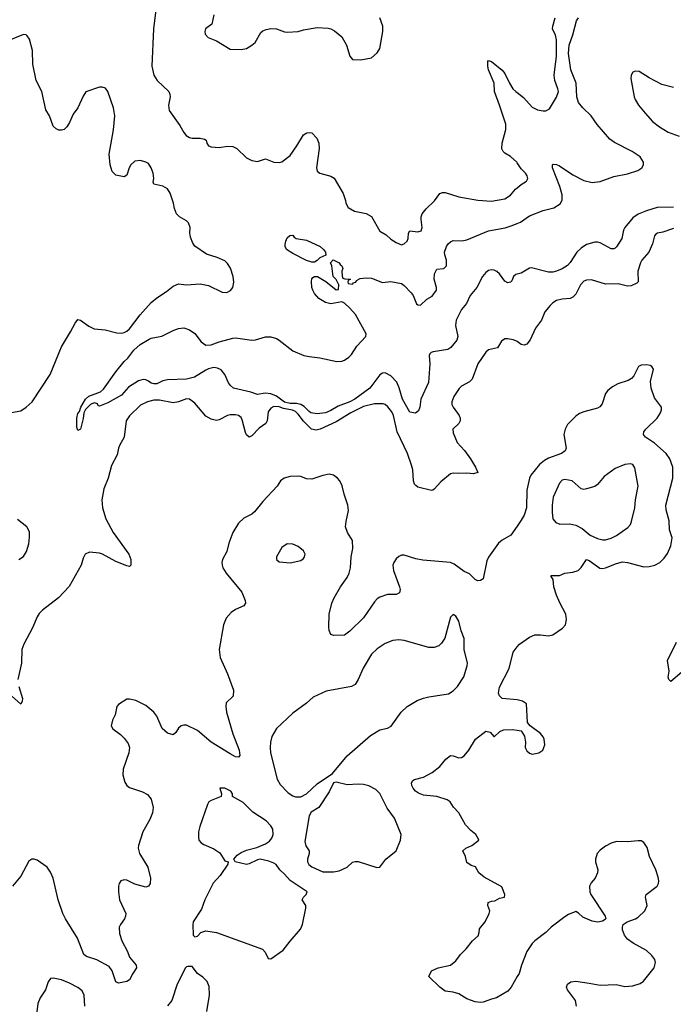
# Model space of a CAD drawing. Header units: inches. Extents: x 1839270 to 1929235, y 762242 to 910350.
# Tile 19 of 256: x 1866343 to 1871148, y 771883 to 779117. Entities that reach past the tile are written whole.
import ezdxf

# ---------------------------------------------------------------- set-up
doc = ezdxf.new("R2010")
doc.units = ezdxf.units.IN
doc.header["$MEASUREMENT"] = 0
doc.layers.add('B8767', color=7, linetype='Continuous')
doc.layers.add('B8777', color=7, linetype='Continuous')

msp = doc.modelspace()

# ---------------------------------------------------------------- linework, layer by layer
at = {"layer": 'B8767', "color": 5}
for points, elevation in [([(1867343.2, 779190), (1867325.5, 779050), (1867314.8, 778774.8), (1867329.1, 778710), (1867352.9, 778670), (1867438.7, 778590), (1867447.4, 778570), (1867448.8, 778550), (1867436.5, 778490), (1867441.3, 778450), (1867520.2, 778340.2), (1867548.2, 778288.2), (1867565.5, 778265.5), (1867590, 778251), (1867610, 778246.3), (1867670, 778246.2), (1867700.3, 778240.3), (1867712.3, 778232.3), (1867718.9, 778210), (1867731.2, 778191.2), (1867750, 778182.8), (1867810, 778177.2), (1867870, 778188.9), (1867910, 778186.7), (1867938, 778170), (1868010, 778102.8), (1868050, 778082), (1868090, 778076.3), (1868150, 778094), (1868210, 778070.5), (1868250, 778068.4), (1868270, 778074), (1868330, 778120.4), (1868380.9, 778190), (1868429.8, 778270.2), (1868454.7, 778285.3), (1868470, 778289.1), (1868490, 778285.5), (1868526.4, 778246.4), (1868541.7, 778210), (1868543.3, 778170), (1868523.6, 778030), (1868530, 778004.9), (1868550, 777988.7), (1868630, 777968.4), (1868653.6, 777953.6), (1868721.4, 777841.4), (1868738, 777790), (1868739.1, 777770), (1868756.3, 777736.3), (1868804.7, 777710), (1868890, 777692.4), (1868930, 777670.5), (1868990, 777563.8), (1869036.7, 777536.7), (1869070, 777506), (1869110, 777479.1), (1869150, 777463), (1869170, 777470.5), (1869191.1, 777488.9), (1869198, 777510), (1869201.6, 777550), (1869210, 777566.8), (1869270, 777559.3), (1869293.1, 777566.9), (1869300.9, 777590), (1869294.5, 777650), (1869294.5, 777670), (1869300.7, 777690), (1869330, 777727.3), (1869393.1, 777786.9), (1869430, 777840.5), (1869450, 777848.2), (1869470, 777848.4), (1869570, 777814.9), (1869710, 777790.7), (1869810, 777784.9), (1869910, 777800.4), (1869950.9, 777829.1), (1869988.2, 777871.8), (1870000, 777881.9)], 580), ([(1867770, 779152.7), (1867754.4, 779085.6), (1867708.2, 779050), (1867703, 779030), (1867706, 779010), (1867727.7, 778987.7), (1867790, 778962.6), (1867890, 778900.7), (1867970, 778898), (1868010, 778906), (1868050, 778930.3), (1868072.6, 778950), (1868115.8, 779024.2), (1868130, 779035.8), (1868154.9, 779045.1), (1868190, 779051.7), (1868230, 779050.3), (1868288.4, 779028.4), (1868310, 779026), (1868390, 779030.2), (1868430, 779042.7), (1868530, 779060.9), (1868610, 779054.6), (1868630.1, 779050.1), (1868656.7, 779036.7), (1868710.8, 778990.8), (1868744.9, 778930), (1868769.1, 778849.1), (1868790, 778825.5), (1868850, 778822), (1868930, 778837.1), (1868970, 778873), (1868990, 778906.8), (1869011.1, 779030), (1869011.1, 779070), (1868990, 779131.5)], 620), ([(1866254.4, 776225.6), (1866350, 776243.2), (1866390.9, 776270), (1866434.5, 776310), (1866567.8, 776510), (1866650, 776714.8), (1866716.5, 776823.5), (1866750, 776887.7), (1866770, 776914), (1866790, 776910.7), (1866850, 776866.4), (1866890, 776846), (1866970, 776838.4), (1867055.6, 776815.6), (1867090, 776814.9), (1867110, 776819.6), (1867130, 776828.2), (1867150, 776846.3), (1867227.2, 776950), (1867310, 777038.7), (1867350, 777073.4), (1867420.9, 777119.1), (1867470, 777160.5), (1867510, 777175.5), (1867570, 777170.4), (1867670, 777175.5), (1867730, 777163.8), (1867830, 777116.3), (1867866.6, 777113.4), (1867892.9, 777127.1), (1867909.3, 777150), (1867917, 777190), (1867912, 777230), (1867891.2, 777291.2), (1867870, 777325.2), (1867850, 777346), (1867795.3, 777370), (1867715.6, 777395.6), (1867630, 777454), (1867615.6, 777475.6), (1867598.9, 777518.9), (1867594.3, 777550), (1867595.8, 777590), (1867583.9, 777623.9), (1867570, 777639.6), (1867517, 777670), (1867496.2, 777690), (1867480.9, 777730), (1867474.5, 777770), (1867450, 777844), (1867430, 777874.5), (1867394.9, 777894.9), (1867329.2, 777910), (1867324.2, 777924.2), (1867328.5, 777951.6), (1867324.4, 777990), (1867309.7, 778030), (1867290, 778059.6), (1867270, 778071.1), (1867230, 778082), (1867190, 778076.9), (1867159.3, 778050), (1867146.7, 778030), (1867130, 777975.3), (1867110, 777962.7), (1867050, 777974.5), (1867021.5, 778001.5), (1867007.1, 778050), (1867000.4, 778130), (1867032.6, 778307.4), (1867042.5, 778410), (1867031.6, 778470), (1866991.6, 778590), (1866973.4, 778613.4), (1866950, 778622), (1866930, 778620.8), (1866830, 778586.9), (1866810, 778555.1), (1866769.6, 778470.4), (1866736.2, 778423.8), (1866710, 778363), (1866690, 778331.2), (1866670, 778311.2), (1866650, 778305.1), (1866630, 778305.6), (1866610, 778314.7), (1866590, 778336.2), (1866561.8, 778410), (1866534.7, 778454.7), (1866506.3, 778590), (1866464.1, 778670), (1866440.4, 778790), (1866437.7, 778890), (1866413.7, 778973.7), (1866398.4, 778998.4), (1866390, 779006.2), (1866370, 779009), (1866250, 778958.6)], 580), ([(1870000, 778065.7), (1869997, 778070), (1869950, 778112), (1869910, 778136), (1869896, 778150), (1869887.6, 778167.6), (1869889.6, 778210), (1869916.9, 778310), (1869916.5, 778350), (1869870.8, 778489.2), (1869832, 778590), (1869829.8, 778650), (1869788.8, 778750), (1869783.5, 778776.5), (1869784, 778810), (1869790, 778818), (1869810, 778811.3), (1869890, 778746.8), (1869910, 778722.8), (1869943.2, 778650), (1869968.7, 778610), (1869990, 778588.8), (1870000, 778581.4)], 580), ([(1870000, 777247.7), (1869990, 777245.6), (1869972.7, 777230), (1869960.7, 777199.3), (1869950, 777189.2), (1869930, 777185.2), (1869910, 777195.1), (1869869.7, 777250), (1869850, 777267.4), (1869830, 777277.6), (1869810, 777279.8), (1869790, 777273.6), (1869770, 777259.8), (1869744, 777230), (1869703.2, 777150), (1869653.4, 777090), (1869627.9, 777032.1), (1869590, 776987.6), (1869550.2, 776910), (1869546.5, 776870), (1869564.5, 776790), (1869556.6, 776763.4), (1869510.9, 776709.1), (1869490, 776694.2), (1869382, 776678), (1869367.2, 776672.8), (1869358.3, 776661.7), (1869353.4, 776650), (1869358.5, 776590), (1869347.2, 776452.8), (1869291.5, 776328.5), (1869283.6, 776270), (1869275.3, 776244.7), (1869253.3, 776226.7), (1869210, 776234.7), (1869157.2, 776330), (1869133.1, 776413.1), (1869114, 776454), (1869070, 776501.1), (1869030, 776522.7), (1869010, 776521), (1868990, 776508.5), (1868917.6, 776410), (1868807, 776330), (1868769.2, 776310), (1868683.3, 776276.7), (1868630, 776245.9), (1868590, 776228.8), (1868530, 776220.7), (1868484.1, 776230), (1868470, 776238.5), (1868434.9, 776274.9), (1868410, 776291.1), (1868377.5, 776297.5), (1868330, 776297.1), (1868290, 776306.2), (1868230, 776351.6), (1868190, 776369.1), (1868147.5, 776372.5), (1868090, 776364.7), (1868041.1, 776381.1), (1867915.1, 776410), (1867891.5, 776430), (1867877.4, 776450), (1867849.8, 776509.8), (1867823.7, 776543.7), (1867798, 776558), (1867770, 776562.6), (1867730, 776552.9), (1867710, 776543.1), (1867628, 776490), (1867570, 776475.7), (1867428.1, 776471.9), (1867395, 776465), (1867350, 776442.4), (1867330, 776440.7), (1867310, 776446.6), (1867290, 776462.7), (1867270, 776471.2), (1867250, 776472.6), (1867216.6, 776463.4), (1867142.8, 776417.2), (1867090, 776359.3), (1866990, 776302.7), (1866930, 776278), (1866920.4, 776280.4), (1866915.3, 776295.3), (1866900.4, 776300.4), (1866890, 776301.2), (1866862.8, 776290), (1866827.5, 776252.5), (1866814.8, 776230), (1866810, 776186), (1866790.6, 776110), (1866770, 776099), (1866763.9, 776123.9), (1866763.6, 776190), (1866770, 776224.7), (1866782, 776238), (1866793.2, 776270), (1866826, 776330), (1866850, 776351.5), (1866937.7, 776382.3), (1866957.7, 776402.3), (1867050, 776530.3), (1867110, 776605.7), (1867137, 776630), (1867182.4, 776690), (1867228.4, 776730), (1867294.5, 776770), (1867310, 776776.9), (1867388.2, 776791.8), (1867470, 776834), (1867510, 776847.3), (1867550, 776853), (1867590, 776838), (1867630, 776810.6), (1867676.3, 776750), (1867710, 776725.7), (1867750, 776728.9), (1867809.8, 776750.3), (1867910, 776776.9), (1867930, 776779), (1868050, 776761.8), (1868075.5, 776764.5), (1868150, 776786), (1868190, 776787.9), (1868230, 776774.2), (1868250, 776762.4), (1868350, 776683.6), (1868430.7, 776650.7), (1868470, 776642), (1868550, 776633.5), (1868673.4, 776606.6), (1868710, 776607.6), (1868730, 776614.9), (1868762.8, 776637.2), (1868781.8, 776658.2), (1868821.5, 776718.5), (1868888.4, 776790), (1868890.8, 776810), (1868810.9, 776950.9), (1868770, 776999), (1868730, 777033.6), (1868710, 777044.5), (1868630.3, 777029.7), (1868590, 777038.7), (1868542, 777070), (1868510, 777106.3), (1868496.9, 777130), (1868489.7, 777150.3), (1868486.8, 777193.2), (1868490, 777214), (1868496.4, 777223.6), (1868510, 777231.3), (1868530.9, 777230.9), (1868593.2, 777193.2), (1868670, 777132), (1868686, 777134), (1868688, 777170), (1868668.4, 777208.4), (1868648, 777230), (1868638, 777310), (1868628, 777330), (1868648, 777352), (1868690, 777330.8), (1868698, 777318), (1868710.7, 777310), (1868718, 777290), (1868711.3, 777270), (1868712.7, 777232.7), (1868718, 777218), (1868732.7, 777212.7), (1868774, 777210), (1868758, 777202), (1868754, 777190), (1868758, 777178), (1868790, 777174), (1868796.4, 777183.6), (1868814, 777190), (1868818, 777202), (1868844.7, 777215.3), (1868890, 777221.1), (1868930, 777217.6), (1869010, 777186.7), (1869070, 777194.9), (1869150, 777178.5), (1869170, 777164.2), (1869220.9, 777110), (1869234.6, 777090), (1869260.4, 777030), (1869270, 777021.3), (1869290, 777019.3), (1869335.7, 777064.3), (1869374.8, 777085.2), (1869405.7, 777130), (1869407.1, 777150), (1869389.9, 777209.9), (1869392.5, 777250), (1869410, 777284.2), (1869461.2, 777290), (1869481.3, 777310), (1869481.3, 777350), (1869467.1, 777390), (1869466.2, 777410), (1869479.2, 777450), (1869492.8, 777470), (1869510, 777484.9), (1869530, 777494), (1869592.1, 777492.1), (1869630, 777498.9), (1869790, 777565), (1869910.8, 777589.2), (1869956.7, 777603.3), (1870000, 777620.7)], 560), ([(1870000, 776751.9), (1869990, 776758.7), (1869970, 776766), (1869930, 776773.6), (1869910, 776772), (1869883.7, 776756.3), (1869854.3, 776705.7), (1869790, 776692), (1869770, 776675.1), (1869710, 776589.5), (1869670, 776477), (1869650, 776457.6), (1869590, 776425.1), (1869572.5, 776407.5), (1869533.1, 776350), (1869518.7, 776310), (1869520.3, 776290), (1869528.7, 776270), (1869572.2, 776210), (1869580.4, 776190), (1869580.5, 776170), (1869570.8, 776150), (1869526.7, 776110), (1869530, 776082.8), (1869558.4, 776010), (1869612, 775952), (1869657.4, 775890), (1869693.7, 775830), (1869710.5, 775790), (1869679, 775781), (1869630, 775786), (1869570, 775783.1), (1869530, 775786.6), (1869510, 775780.9), (1869438, 775722), (1869390, 775667), (1869378.6, 775661.4), (1869370, 775658.7), (1869270, 775683.6), (1869253.7, 775693.7), (1869245.2, 775705.2), (1869236.8, 775730), (1869231.6, 775810), (1869223.9, 775843.9), (1869193.1, 775930), (1869118.2, 776090), (1869091.4, 776210), (1869077.3, 776237.3), (1869050, 776273), (1869030, 776289.7), (1869014.9, 776294.9), (1868950, 776294.5), (1868870, 776275), (1868777.1, 776230), (1868670, 776163.8), (1868550.8, 776109.2), (1868522.6, 776102.6), (1868488.9, 776110), (1868430, 776166.4), (1868390, 776219.9), (1868370, 776237.6), (1868347.7, 776247.7), (1868281.4, 776261.4), (1868250, 776273.1), (1868210, 776274.9), (1868190, 776263.8), (1868170, 776235.1), (1868161.6, 776170), (1868151.5, 776150), (1868104.1, 776115.9), (1868050, 776058.9), (1868030, 776049.6), (1868010, 776067), (1868003.3, 776083.3), (1867978.5, 776178.5), (1867970, 776193.6), (1867950, 776209.7), (1867930, 776214.7), (1867890, 776215.1), (1867870, 776209.7), (1867810, 776176.9), (1867790, 776173.3), (1867750, 776181.3), (1867710, 776203.6), (1867630, 776300.5), (1867590, 776328.4), (1867570, 776330.8), (1867510, 776309.8), (1867470, 776303.5), (1867370, 776322.7), (1867330, 776320.9), (1867282.8, 776310), (1867230, 776285.1), (1867150, 776205.7), (1867126.5, 776170), (1867110.3, 776050), (1867076.4, 775990), (1867068, 775970), (1867058.8, 775921.2), (1867017.5, 775842.5), (1866992.2, 775750), (1866962, 775670), (1866945.5, 775590), (1866950.3, 775530), (1866975.3, 775450), (1867030.2, 775350), (1867145.5, 775190), (1867159.6, 775150), (1867160.5, 775110), (1867150, 775100.7), (1867130, 775105.3), (1867050, 775137.3), (1866951.6, 775190), (1866930, 775197.2), (1866855.2, 775204.8), (1866824.9, 775190), (1866810, 775162), (1866795.3, 775110), (1866706.8, 774953.2), (1866628, 774870), (1866510, 774780.1), (1866485.3, 774754.7), (1866470.1, 774730), (1866436.6, 774650), (1866372.3, 774530), (1866359.4, 774490), (1866356.2, 774390), (1866328, 774270)], 580), ([(1870000, 775397.3), (1869954, 775330), (1869890, 775292.4), (1869862, 775270), (1869790, 775169.5), (1869777.4, 775142.6), (1869748.9, 775010), (1869730, 774996.1), (1869710, 774994.6), (1869690, 775003.5), (1869650, 775045.1), (1869610, 775063.8), (1869536.5, 775116.5), (1869510, 775128), (1869305.2, 775145.2), (1869255.8, 775155.8), (1869170, 775182.7), (1869150, 775182), (1869130, 775172.9), (1869110, 775155.4), (1869092.9, 775130), (1869086.4, 775110), (1869090.3, 775070), (1869134.9, 774950), (1869138.4, 774930), (1869133.8, 774906.2), (1869110, 774895.1), (1869045.9, 774894.2), (1868990, 774873.6), (1868970, 774861.6), (1868950, 774839.5), (1868870, 774723), (1868770, 774625.1), (1868730, 774594.5), (1868652.5, 774592.5), (1868630, 774601.2), (1868617, 774630), (1868614.2, 774654.2), (1868616.9, 774750), (1868637.6, 774830), (1868653.6, 774870), (1868701.6, 774950), (1868750, 775019.3), (1868765.1, 775050), (1868774, 775090), (1868779.8, 775170), (1868792.3, 775232.2), (1868789.6, 775290), (1868753.3, 775350), (1868738.7, 775390), (1868742, 775430), (1868758.7, 775510), (1868754.2, 775550), (1868727.1, 775630), (1868712.6, 775692.6), (1868695.1, 775730), (1868679.3, 775750), (1868650, 775771.8), (1868618.3, 775778.3), (1868570, 775768.4), (1868490, 775742), (1868450, 775744.2), (1868410, 775761.6), (1868383.9, 775763.9), (1868330, 775762), (1868286, 775750), (1868259.1, 775730), (1868234.9, 775690), (1868130, 775576.2), (1868070, 775500.5), (1868050, 775485.1), (1867990, 775454.3), (1867950, 775417.6), (1867908.9, 775350), (1867880.3, 775270), (1867864.9, 775210), (1867834.3, 775150), (1867828.9, 775130), (1867830.3, 775110.3), (1867835.3, 775090), (1867860.3, 775050), (1867976, 774910), (1868001.3, 774850), (1868002.4, 774830), (1867990, 774809.6), (1867930, 774782.6), (1867897.6, 774762.4), (1867860.8, 774719.2), (1867841.3, 774670), (1867809.2, 774490), (1867817.3, 774430), (1867871.2, 774311.2), (1867915.5, 774190), (1867912.4, 774147.6), (1867861.6, 774098.4), (1867857.1, 774070), (1867863.7, 774030), (1867910.2, 773870.2), (1867954.9, 773750), (1867960.5, 773710), (1867950, 773698), (1867930, 773702), (1867890, 773722.2), (1867750, 773809.8), (1867650, 773895.4), (1867570, 773934), (1867550, 773935.1), (1867530, 773929.4), (1867510, 773912.7), (1867490, 773881.2), (1867470, 773863.7), (1867430, 773876.2), (1867389.6, 773910), (1867350, 773999.3), (1867329.5, 774030), (1867270, 774078.4), (1867195.9, 774115.9), (1867150, 774126), (1867130, 774125.2), (1867070, 774086), (1867056.3, 774070), (1867045.5, 774010), (1867023.8, 773970), (1867016.3, 773930), (1867026.9, 773906.9), (1867084.9, 773864.9), (1867110, 773837.3), (1867139.1, 773799.1), (1867148.7, 773770), (1867145.3, 773730), (1867102.4, 773610), (1867101.6, 773570), (1867115.3, 773515.3), (1867130.3, 773490.3), (1867150, 773475.5), (1867244.8, 773444.8), (1867283.4, 773423.4), (1867308.2, 773390), (1867324.9, 773330), (1867319.1, 773290), (1867299.3, 773240.7), (1867248.7, 773150), (1867216.4, 773050), (1867214, 773030), (1867224.2, 772990), (1867285.2, 772890), (1867305.3, 772810), (1867301.3, 772770), (1867288.8, 772751.2), (1867270, 772744), (1867190, 772766.6), (1867130, 772795.6), (1867110, 772797), (1867086.8, 772790), (1867073.4, 772770), (1867068.5, 772751.5), (1867068.5, 772710), (1867077, 772650), (1867122, 772550), (1867121.3, 772530), (1867112.4, 772510), (1867083.1, 772470), (1867074.9, 772450), (1867076.7, 772403.3), (1867092.9, 772350), (1867135.6, 772270), (1867150.3, 772230), (1867198.4, 772170), (1867200.4, 772150), (1867173.7, 772110), (1867150, 772062), (1867130, 772049.7), (1867070, 772038.4), (1867048.3, 772048.3), (1867023.5, 772130), (1867000, 772160), (1866910, 772208.9), (1866834.4, 772234.4), (1866813, 772250), (1866767.5, 772370), (1866679.3, 772510), (1866660.3, 772550), (1866624.8, 772650), (1866588.7, 772808.7), (1866570, 772855.1), (1866543.7, 772890), (1866470, 772940.9), (1866450, 772949.3), (1866430.8, 772949.2), (1866410, 772935.3), (1866350, 772825.2), (1866290.6, 772750)], 620), ([(1866336.9, 775150), (1866370, 775173.1), (1866391.7, 775210), (1866410, 775266.8), (1866415.8, 775315.8), (1866413.9, 775353.9), (1866396.1, 775390), (1866325.6, 775445.7)], 580), ([(1870000, 774119.4), (1869890, 774129.5), (1869870, 774149.2), (1869863.1, 774170), (1869870, 774213), (1869940.5, 774350), (1869969.6, 774470), (1870000, 774509.1)], 620), ([(1866337.3, 774217.3), (1866362.4, 774130), (1866360.5, 774110), (1866350, 774089), (1866260.5, 774170)], 580), ([(1870000, 772086.5), (1869954.4, 772010), (1869930, 771980.7), (1869848.6, 771931.4), (1869810, 771921.6), (1869750, 771897.6), (1869730, 771895.6), (1869690, 771900.7), (1869630, 771922.9), (1869570, 771960.7), (1869530, 771972), (1869470, 771979.3), (1869430, 772009.4), (1869350, 772088), (1869369.2, 772130), (1869418, 772150), (1869510, 772170.6), (1869550, 772202.8), (1869582.7, 772250), (1869623.7, 772290), (1869672, 772350), (1869713.4, 772386.6), (1869721.3, 772410), (1869723.5, 772436.5), (1869763.7, 772490), (1869794.5, 772550), (1869798.4, 772570), (1869785.1, 772610), (1869787.7, 772630), (1869810, 772640.3), (1869835.6, 772644.4), (1869870, 772662.8), (1869906, 772670), (1869908.7, 772690), (1869886.6, 772746.6), (1869757.7, 772817.7), (1869718, 772850), (1869692.3, 772892.3), (1869662.5, 772902.5), (1869630, 772925.2), (1869621, 772970), (1869600.9, 773010), (1869621.2, 773030), (1869665.2, 773050), (1869718, 773090), (1869716.4, 773096.4), (1869695.3, 773130), (1869659.1, 773159.1), (1869620.8, 773200.8), (1869572, 773290), (1869532.3, 773332.2), (1869507, 773370), (1869485.7, 773385.7), (1869409.8, 773409.8), (1869310, 773418.8), (1869273.4, 773433.4), (1869251.1, 773450), (1869235.3, 773470), (1869226, 773490), (1869223.5, 773510), (1869232.3, 773527.8), (1869245, 773535), (1869310, 773551.6), (1869374.5, 773585.4), (1869430.8, 773629.2), (1869475.2, 773684.8), (1869509.6, 773710.4), (1869530, 773708), (1869570, 773693), (1869590, 773695.5), (1869610, 773707.7), (1869644.5, 773750), (1869692.3, 773830), (1869770, 773890.8), (1869801.4, 773881.4), (1869830, 773847.3), (1869871.6, 773888.4), (1869899.5, 773900.5), (1869962.9, 773902.9), (1870000, 773896.9)], 620), ([(1867717.2, 771830), (1867739, 771950), (1867734.6, 772014.6), (1867722, 772050), (1867690, 772082), (1867650, 772108.7), (1867610, 772161.2), (1867578.5, 772161.5), (1867570, 772159.3), (1867562, 772150), (1867500.7, 772030), (1867460.5, 771910), (1867430, 771872.7)], 640), ([(1866820.5, 771870), (1866816.3, 771950), (1866801.4, 771981.4), (1866770, 772007.3), (1866710, 772038), (1866650, 772062), (1866590, 772076), (1866570, 772073.2), (1866552.7, 772047.3), (1866532, 771990), (1866493.8, 771930), (1866475.8, 771890), (1866468.9, 771828.9)], 640)]:
    msp.add_lwpolyline(points, dxfattribs=dict(at, elevation=elevation))
for points, elevation in [([(1868490, 777335.3), (1868451.6, 777348.4), (1868350, 777399.3), (1868305.2, 777430), (1868294, 777450), (1868294.6, 777465.4), (1868298, 777490), (1868310, 777514), (1868328.7, 777531.3), (1868350, 777534), (1868359.6, 777519.6), (1868374, 777510), (1868450, 777497.3), (1868550.8, 777450), (1868576, 777430), (1868591, 777410), (1868592, 777388), (1868550, 777368.7), (1868530, 777348.7), (1868510, 777335.3)], 560), ([(1868310, 775266.6), (1868270, 775239), (1868230.8, 775170), (1868231, 775150), (1868250, 775134.8), (1868330, 775126.8), (1868410, 775144.4), (1868430, 775159.1), (1868436.9, 775170), (1868440.5, 775190), (1868430, 775214.5), (1868390, 775247.6), (1868350, 775262.9)], 640), ([(1869530, 774748), (1869510, 774728), (1869466.9, 774573.1), (1869444.2, 774535.8), (1869422.9, 774517.1), (1869390, 774504.2), (1869350, 774505.4), (1869170, 774555.4), (1869130, 774562), (1869084.5, 774555.5), (1869030, 774534.7), (1868970, 774495.1), (1868930, 774455.6), (1868866.5, 774353.5), (1868831.2, 774268.8), (1868807.8, 774232.2), (1868782.6, 774217.4), (1868596.1, 774183.9), (1868499.9, 774140.1), (1868450, 774095.1), (1868350, 774022.9), (1868231.3, 773908.7), (1868196.4, 773850), (1868186.7, 773810), (1868183.7, 773770), (1868187.6, 773730), (1868236.1, 773536.1), (1868256.8, 773496.8), (1868316.2, 773436.2), (1868350, 773415.3), (1868370, 773408.5), (1868410, 773408.2), (1868450, 773430.5), (1868530, 773503), (1868641.2, 773578.8), (1868751.1, 773708.9), (1868922, 773858), (1868990, 773899.5), (1869047.5, 773912.5), (1869073.4, 773926.6), (1869146.3, 774030), (1869190, 774071.7), (1869264.7, 774115.3), (1869310, 774132.9), (1869350, 774143.1), (1869495.6, 774164.4), (1869530, 774185.5), (1869560.8, 774219.2), (1869607.3, 774290), (1869631.3, 774368.7), (1869633.6, 774390), (1869609.3, 774490), (1869609.3, 774570), (1869586.8, 774626.8), (1869570, 774698), (1869550, 774735.3)], 640), ([(1868670, 773516), (1868650.6, 773509.4), (1868616.7, 773443.3), (1868542.8, 773330), (1868486.1, 773293.9), (1868470, 773268.7), (1868438.8, 773078.8), (1868446.8, 773046.8), (1868470.5, 773010.5), (1868470.4, 772990), (1868459.3, 772950), (1868459.5, 772930), (1868468.4, 772910), (1868490, 772892.4), (1868570, 772857.3), (1868650, 772855.5), (1868690, 772864.9), (1868749.6, 772890.4), (1868790, 772927.7), (1868810, 772933.4), (1868830, 772933.4), (1868967.3, 772887.3), (1868990, 772890.6), (1869033.6, 772950), (1869109.6, 773010.4), (1869142.9, 773090), (1869147.3, 773130), (1869097, 773250), (1869044, 773324), (1868990, 773432), (1868960.6, 773460.6), (1868910, 773488), (1868870, 773498.3), (1868830, 773501.1), (1868750, 773495.1)], 640), ([(1867850, 773471.6), (1867814, 773470), (1867826, 773430), (1867824.7, 773410), (1867750, 773381.6), (1867733.4, 773370), (1867723.8, 773350), (1867666.7, 773190), (1867658, 773150), (1867656.3, 773110), (1867660.7, 773090), (1867676, 773070), (1867696.4, 773056.4), (1867770, 773026.4), (1867815.1, 772995.1), (1867850, 772938), (1867874, 772930), (1867872, 772912), (1867815.5, 772830), (1867766, 772774), (1867704.9, 772650), (1867678.7, 772581.3), (1867618.8, 772490), (1867614.8, 772470), (1867618, 772390), (1867630, 772378), (1867650, 772384.7), (1867675.3, 772410), (1867710, 772423), (1867790, 772411.8), (1868128.3, 772288.3), (1868146.9, 772266.9), (1868170, 772218.8), (1868190, 772217.3), (1868279.5, 772280.5), (1868330, 772346.8), (1868406, 772434), (1868422.7, 772470), (1868447, 772590), (1868445.2, 772610), (1868418, 772650), (1868428, 772670), (1868449, 772690), (1868455.3, 772710), (1868330, 772792.3), (1868290, 772839), (1868254, 772870), (1868228.7, 772910), (1868210, 772921.2), (1868174.8, 772934.8), (1868110, 772948.7), (1868090, 772944), (1868030, 772914), (1868010, 772909.2), (1867926, 772930), (1867918, 772950), (1867942, 772978), (1867970, 772998), (1868010, 773014.8), (1868084.8, 773035.2), (1868150, 773062), (1868178.3, 773081.7), (1868196.4, 773103.6), (1868206.3, 773130), (1868203.1, 773170), (1868190, 773194.7), (1868154, 773230), (1868055.5, 773295.5), (1867985.2, 773365.2), (1867908, 773410), (1867908, 773430), (1867894, 773450)], 640)]:
    msp.add_lwpolyline(points, close=True, dxfattribs=dict(at, elevation=elevation))
at = {"layer": 'B8777', "color": 5}
for points, elevation in [([(1870000, 777620.7), (1870023.1, 777630), (1870090, 777677.3), (1870190, 777715), (1870270, 777734.7), (1870316.6, 777763.4), (1870329.8, 777790.2), (1870329.8, 777830), (1870312.5, 777892.5), (1870260.5, 778030), (1870259.3, 778050), (1870264.7, 778055.3), (1870290, 778052.9), (1870310, 778043.1), (1870410, 777978.6), (1870490, 777936.9), (1870550, 777921.5), (1870610.6, 777929.4), (1870710, 777964.5), (1870810, 777985), (1870886, 778010), (1870915.6, 778030), (1870927.8, 778050), (1870928, 778070), (1870903.5, 778110), (1870844.7, 778150), (1870714.6, 778214.6), (1870679.9, 778239.9), (1870587.2, 778347.2), (1870543.4, 778410), (1870481.7, 778470), (1870449.9, 778509.9), (1870439, 778550), (1870433, 778650), (1870394.8, 778750), (1870375.8, 778870), (1870380.8, 778930), (1870410, 779005.7), (1870436.5, 779110), (1870449.9, 779130.1)], 560), ([(1870000, 778581.4), (1870046.9, 778546.9), (1870110, 778475.3), (1870150, 778455.5), (1870190, 778447.3), (1870210, 778446.8), (1870237.6, 778462.4), (1870290, 778548), (1870302.3, 778590), (1870299.7, 778610), (1870276.2, 778670), (1870270.6, 778710.5), (1870288.4, 778850), (1870289.9, 778969.9), (1870282.5, 779002.5), (1870260.4, 779050), (1870261, 779070), (1870279.3, 779130)], 580), ([(1871150, 778618.9), (1871062.1, 778642.1), (1870969.2, 778690), (1870895.6, 778735.6), (1870870, 778738.4), (1870850, 778731.8), (1870837.1, 778710), (1870834.2, 778685.8), (1870860.4, 778550), (1870866.4, 778530), (1870890.4, 778490), (1870940.3, 778430), (1870995.6, 778370), (1871044.9, 778330), (1871110, 778291.8), (1871190, 778262.7)], 560), ([(1870000, 777881.9), (1870030, 777907.3), (1870068.7, 777930), (1870077.2, 777950), (1870072.7, 777970), (1870061.2, 777990), (1870030, 778022.7), (1870000, 778065.7)], 580), ([(1871150, 777740.7), (1871030, 777736.5), (1870950, 777713.5), (1870890, 777689.4), (1870850, 777660.5), (1870790.1, 777590), (1870780.5, 777570), (1870770.2, 777510), (1870730, 777447.6), (1870720.5, 777439.5), (1870710, 777432.8), (1870690, 777432.6), (1870610, 777476.8), (1870590, 777483.1), (1870570, 777482.8), (1870510, 777464.5), (1870470, 777439.5), (1870438.5, 777410), (1870390, 777332.6), (1870370, 777312.4), (1870330, 777286.4), (1870290, 777268.7), (1870262.8, 777262.8), (1870230, 777263.5), (1870105.1, 777294.9), (1870090, 777291.3), (1870030, 777254), (1870000, 777247.7)], 560), ([(1871150, 777582.9), (1871070, 777556.4), (1871030.4, 777549.6), (1871018, 777542), (1871010.4, 777529.6), (1870995.6, 777470), (1870967.6, 777410), (1870916, 777350), (1870905.8, 777330), (1870886, 777270), (1870889, 777191), (1870878.2, 777181.8), (1870836.9, 777163.1), (1870810, 777159.3), (1870742.9, 777177.1), (1870650, 777174.7), (1870545.7, 777205.7), (1870510, 777203.9), (1870490, 777195.6), (1870464.7, 777170), (1870430, 777099.7), (1870410, 777079.2), (1870390, 777069.8), (1870330, 777063.2), (1870290, 777053.3), (1870262.7, 777037.3), (1870241.7, 777018.3), (1870204.2, 776970), (1870178, 776910), (1870134, 776850), (1870094.5, 776765.5), (1870070, 776734), (1870050, 776726.3), (1870030, 776731.6), (1870000, 776751.9)], 580), ([(1870000, 774509.1), (1870016.2, 774530), (1870090, 774579.5), (1870130, 774597), (1870170, 774597.6), (1870230, 774590.5), (1870262.5, 774597.5), (1870332.5, 774647.5), (1870354, 774670), (1870362.7, 774710), (1870358, 774750), (1870313, 774833), (1870289.8, 774889.8), (1870268.5, 774950), (1870264, 775004), (1870250, 775026), (1870250, 775034), (1870310, 775034), (1870348.9, 775051.1), (1870410, 775058), (1870448.9, 775071.1), (1870470, 775092), (1870510, 775151), (1870530, 775144.9), (1870608.2, 775088.2), (1870625.8, 775085.8), (1870650, 775091.1), (1870730, 775122.9), (1870773, 775133), (1870810.2, 775130.2), (1870930, 775096.3), (1870970, 775098.7), (1871010.8, 775109.2), (1871047.3, 775130), (1871079.4, 775160.6), (1871104.1, 775195.9), (1871128.7, 775251.3), (1871138.9, 775310), (1871118.9, 775370), (1871116, 775436), (1871095.6, 775515.5), (1871092.8, 775550), (1871145, 775750), (1871144.4, 775830), (1871123.1, 775890), (1871095.1, 775930), (1871010, 776006), (1870943.6, 776050), (1870927.3, 776070), (1870931.5, 776090), (1870946.6, 776110), (1871029.6, 776190), (1871054, 776230), (1871059.5, 776250), (1871060.9, 776270), (1871010, 776339.3), (1870983.5, 776410), (1870980.5, 776459.5), (1871001.2, 776550), (1870990, 776568.7), (1870977, 776577), (1870950, 776582.7), (1870910, 776579.3), (1870890.5, 776569.5), (1870858.3, 776501.7), (1870839.3, 776480.7), (1870814.4, 776465.6), (1870739.2, 776440.8), (1870700.2, 776419.8), (1870666.2, 776393.8), (1870648.8, 776370), (1870624.9, 776295.1), (1870606.7, 776273.3), (1870590, 776263), (1870490, 776237.2), (1870457, 776223), (1870430, 776204.2), (1870370, 776143.6), (1870351.4, 776110), (1870342.8, 776070), (1870360.3, 775970), (1870353.4, 775950), (1870326.4, 775930), (1870230, 775896.5), (1870200.3, 775879.7), (1870164.9, 775850), (1870100.3, 775770), (1870090, 775749.4), (1870070, 775661.2), (1870069, 775530), (1870050, 775477.7), (1870030, 775441.1), (1870000, 775397.3)], 620), ([(1871210, 774324.5), (1871130, 774255.3), (1871115.3, 774270), (1871110, 774286), (1871117.2, 774330), (1871104.5, 774410), (1871170, 774544)], 580), ([(1870000, 773896.9), (1870030, 773892), (1870053.5, 773853.5), (1870060.3, 773810), (1870058.7, 773770), (1870070, 773745.5), (1870090, 773727.7), (1870110, 773722), (1870158, 773730), (1870189, 773750), (1870203.7, 773790), (1870198.4, 773830), (1870190, 773849), (1870170, 773872.7), (1870095.3, 773930), (1870074.6, 773954.6), (1870068, 774090), (1870038, 774110), (1870010, 774118.4), (1870000, 774119.4)], 620), ([(1870436, 771870), (1870429.4, 771910), (1870369.5, 771990), (1870362, 772010), (1870370, 772030.6), (1870393.1, 772046.9), (1870430, 772053.7), (1870530, 772039.5), (1870610, 772022.6), (1870727.5, 772027.5), (1870790, 772014.4), (1870850, 772019.5), (1870903.8, 772036.2), (1870927.4, 772052.6), (1871007, 772150), (1871015.6, 772190), (1871011.1, 772211.1), (1870990, 772242.7), (1870950, 772278.4), (1870852.7, 772332.7), (1870810, 772362.7), (1870789, 772391), (1870774, 772430), (1870774, 772450), (1870778, 772470), (1870808, 772490), (1870869.3, 772510.7), (1870890, 772522.8), (1870937.2, 772570), (1870956, 772610), (1870944, 772670), (1870949, 772690), (1871029.3, 772750), (1871038.4, 772770), (1871040.7, 772790), (1871036.6, 772816.6), (1871018.4, 772870), (1870973.3, 772970), (1870954.6, 773034.6), (1870930, 773072), (1870910, 773082.9), (1870890, 773085.1), (1870810, 773076.2), (1870730, 773079.5), (1870690, 773066.6), (1870650, 773043.7), (1870610, 773015.1), (1870588, 772990), (1870574.9, 772950), (1870575.5, 772930), (1870593.4, 772870), (1870590.7, 772850), (1870574, 772810), (1870543.4, 772776.6), (1870530.7, 772750), (1870533.4, 772710), (1870541.6, 772690), (1870646.8, 772530), (1870651, 772510), (1870639.8, 772500.2), (1870627.3, 772492.7), (1870592.8, 772487.2), (1870550, 772494), (1870483.3, 772523.3), (1870450, 772553.2), (1870430, 772564), (1870376.8, 772543.2), (1870350, 772525.2), (1870250, 772449.6), (1870210, 772409.6), (1870130, 772349.7), (1870110, 772329.7), (1870070.2, 772270), (1870031.3, 772170), (1870014, 772110), (1870000, 772086.5)], 620)]:
    msp.add_lwpolyline(points, dxfattribs=dict(at, elevation=elevation))
at = {"layer": 'B8777', "color": 5, "elevation": 640}
msp.add_lwpolyline([(1870833.7, 775853.7), (1870790, 775849), (1870719, 775821), (1870638.8, 775761.2), (1870590, 775701.7), (1870570, 775688.7), (1870510, 775669.7), (1870490, 775666), (1870469.7, 775669.7), (1870404, 775730), (1870350, 775738.7), (1870330, 775733.6), (1870310, 775713.2), (1870265.5, 775610), (1870256, 775550), (1870255.8, 775495.8), (1870262, 775450), (1870283.4, 775423.4), (1870314, 775410), (1870386.3, 775413.7), (1870430, 775402.3), (1870478.5, 775378.5), (1870535.8, 775330), (1870590, 775306.2), (1870630, 775296.9), (1870650, 775296.9), (1870690, 775307.9), (1870730, 775326.9), (1870813.4, 775386.6), (1870832.2, 775407.8), (1870841, 775430), (1870865.2, 775530), (1870870.4, 775590), (1870888.2, 775690), (1870865.6, 775825.6), (1870850, 775848.5)], close=True, dxfattribs=at)

doc.saveas('drawing.dxf')
